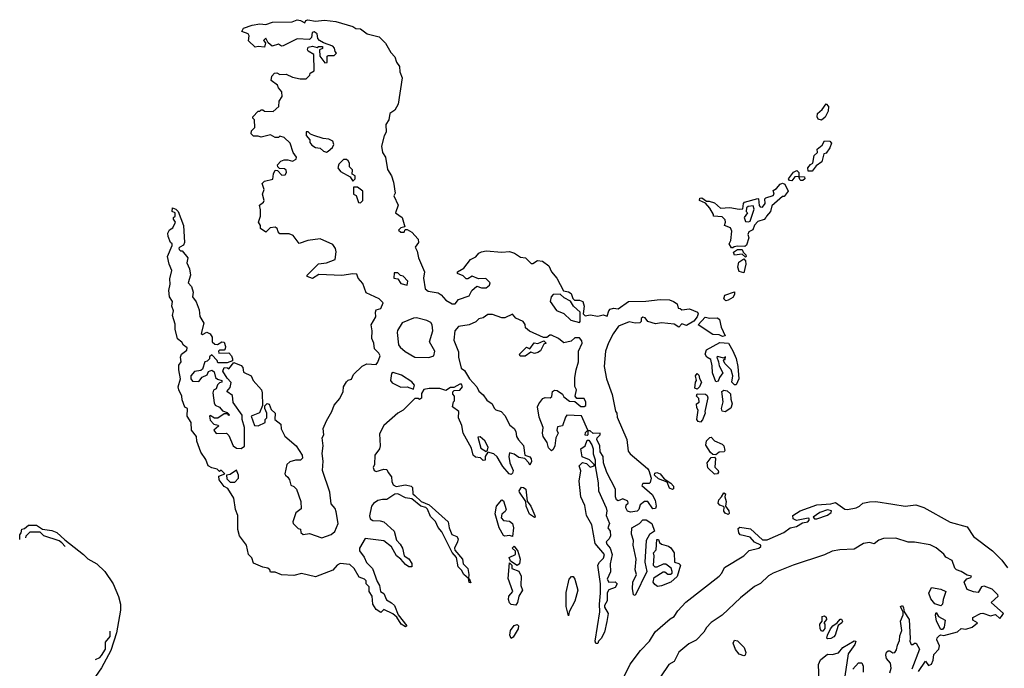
# Model space of a CAD drawing. Extents: x 2206940 to 2356632, y 511582 to 673215.
# Tile 55 of 228: x 2251818 to 2258164, y 585071 to 589250. Entities that reach past the tile are written whole.
import ezdxf

# ---------------------------------------------------------------- set-up
doc = ezdxf.new("R2010")
doc.units = 0

msp = doc.modelspace()

# ---------------------------------------------------------------- linework, layer by layer
at = {"layer": '0CON10XD'}
for points in [[(2254305, 585337.5), (2254276.7, 585355), (2254249.5, 585399.5), (2254222.3, 585422.3), (2254165, 585450), (2254145, 585430), (2254115, 585450), (2254094, 585485), (2254090, 585535), (2254070, 585565), (2254070, 585595), (2254050, 585615), (2254050, 585635), (2254040, 585645), (2254005, 585658.8), (2253974.2, 585714.2), (2253945, 585738.8), (2253883, 585747), (2253863.6, 585736.4), (2253835, 585703.8), (2253725, 585660), (2253635, 585681.2), (2253585, 585668.8), (2253505, 585673.3), (2253465, 585690), (2253435, 585690), (2253430, 585705), (2253417, 585717), (2253385, 585722.5), (2253325, 585747.5), (2253313.6, 585783.6), (2253293.3, 585805), (2253280, 585865), (2253234, 585925), (2253224.2, 585965), (2253223.3, 586055), (2253208, 586095), (2253197.1, 586167.1), (2253159.3, 586229.3), (2253135, 586243.3), (2253102.5, 586285), (2253101.7, 586308.3), (2253140, 586325), (2253117, 586347), (2253105, 586340), (2253090, 586355), (2253055, 586362.5), (2253033.3, 586375), (2253016.7, 586416.7), (2252985, 586462.5), (2252960, 586535), (2252956.7, 586565), (2252924, 586605), (2252922.5, 586655), (2252896.7, 586695), (2252900, 586745), (2252883, 586753), (2252865, 586800), (2252863.3, 586825), (2252842.5, 586865), (2252840, 586885), (2252854.3, 586935), (2252842.9, 586995), (2252844.2, 587025), (2252857.5, 587045), (2252854, 587076), (2252860, 587095), (2252895, 587120), (2252896.7, 587135), (2252873.6, 587153.6), (2252863, 587173), (2252835, 587194), (2252820, 587255), (2252819.3, 587289.3), (2252802.9, 587345), (2252810, 587375), (2252798.8, 587405), (2252803.3, 587435), (2252783.6, 587465), (2252778.6, 587505), (2252786.7, 587545), (2252785, 587580), (2252797.5, 587635), (2252780, 587675), (2252771.2, 587725), (2252800, 587795), (2252800, 587805), (2252790, 587815), (2252773.8, 587853.8), (2252773.3, 587875), (2252783.6, 587896.4), (2252805, 587910), (2252822.5, 587945), (2252810, 587965), (2252810, 587975), (2252820, 587985), (2252820, 588005), (2252800, 588015), (2252801.7, 588038.3), (2252825, 588030), (2252840, 588015), (2252872.5, 587925), (2252880, 587815), (2252873, 587797), (2252850, 587785), (2252843, 587777), (2252845, 587770), (2252855, 587760), (2252865, 587760), (2252901.2, 587715), (2252893.9, 587683.9), (2252911.2, 587645), (2252918, 587605), (2252903.6, 587553.6), (2252925, 587530), (2252936, 587495), (2252932.5, 587465), (2252955, 587432.5), (2252975, 587380), (2252977.7, 587337.7), (2253004.2, 587295), (2252988.3, 587228.3), (2252995, 587222.5), (2253023.9, 587236.1), (2253045, 587225.8), (2253058, 587205), (2253057.5, 587175), (2253075, 587160), (2253093, 587157), (2253120, 587175), (2253135, 587172.5), (2253143.3, 587145), (2253141.7, 587128.3), (2253135, 587120), (2253105, 587120), (2253100, 587115), (2253101.7, 587101.7), (2253165, 587103.3), (2253183.3, 587085), (2253190, 587065), (2253188.3, 587051.7), (2253155, 587040), (2253095, 587040), (2253090, 587055), (2253055, 587090), (2253041.7, 587078.3), (2253040, 587065), (2253025, 587050), (2253010, 587045), (2252995, 586997.5), (2252985, 586990), (2252945, 586982.5), (2252920, 586955), (2252920, 586935), (2252931.7, 586921.7), (2252971.7, 586918.3), (2252993.6, 586946.4), (2253025, 586962.5), (2253035, 586982.5), (2253055, 586992.5), (2253070.7, 586980.7), (2253080, 586945), (2253093, 586933), (2253120, 586925), (2253120, 586915), (2253105, 586910), (2253093, 586897), (2253085, 586872.5), (2253067.5, 586862.5), (2253062.5, 586845), (2253070.7, 586780.7), (2253077, 586767), (2253105, 586752.5), (2253125, 586730), (2253155, 586720), (2253170, 586705), (2253165, 586700), (2253160, 586710), (2253135, 586710), (2253095, 586682.5), (2253073, 586683), (2253045, 586700), (2253040, 586695), (2253045, 586670), (2253070, 586645), (2253097.5, 586637.5), (2253098.3, 586631.7), (2253070, 586605), (2253083.9, 586583.9), (2253150, 586585), (2253165, 586570), (2253193.3, 586505), (2253215, 586490), (2253245, 586487.5), (2253267, 586503), (2253267, 586623), (2253252.5, 586675), (2253251.7, 586701.7), (2253194.1, 586784.1), (2253188.3, 586828.3), (2253152.5, 586855), (2253175, 586880), (2253181.7, 586911.7), (2253155, 586940), (2253127.5, 586985), (2253135, 587010), (2253157, 587007), (2253165, 587000), (2253198.3, 587041.7), (2253245, 587022.5), (2253255, 587010), (2253260, 586980), (2253310, 586955), (2253323.3, 586925), (2253375.7, 586865.7), (2253381.2, 586845), (2253382.5, 586765), (2253362.5, 586717.5), (2253310, 586695), (2253330, 586635), (2253355, 586632.5), (2253400, 586655), (2253400, 586675), (2253410, 586685), (2253410, 586715), (2253397.5, 586745), (2253397, 586763), (2253413.6, 586776.4), (2253425, 586772.5), (2253439.3, 586739.3), (2253463.3, 586715), (2253462.5, 586675), (2253501.2, 586645), (2253504, 586614), (2253526.4, 586566.4), (2253600, 586505), (2253637.5, 586445), (2253640, 586425), (2253628.3, 586411.7), (2253595, 586412.5), (2253558.3, 586401.7), (2253540, 586385), (2253527.5, 586325), (2253530, 586315), (2253545, 586302.5), (2253557.5, 586285), (2253565, 586250), (2253585, 586242.5), (2253602.5, 586225), (2253630, 586145), (2253631.7, 586098.3), (2253597.5, 586072.5), (2253577.5, 586015), (2253580, 586005), (2253611.7, 585971.7), (2253628.3, 585968.3), (2253630, 585945), (2253645, 585932.5), (2253685, 585940), (2253765, 585912.5), (2253825, 585932.5), (2253848.3, 585951.7), (2253870, 586005), (2253858.3, 586078.3), (2253850.7, 586100.7), (2253825, 586130), (2253816.7, 586205), (2253770, 586345), (2253773.3, 586405), (2253766.7, 586455), (2253773.3, 586505), (2253767.5, 586555), (2253777.5, 586575), (2253773.8, 586615), (2253794.1, 586665.9), (2253830, 586725), (2253845, 586766.7), (2253880.7, 586809.3), (2253902.5, 586855), (2253903.8, 586885), (2253925, 586917.5), (2253935, 586927.5), (2253956.4, 586933.6), (2253970, 586965), (2254025, 587016.7), (2254055, 587032.5), (2254115, 587027.5), (2254127, 587043), (2254140, 587085), (2254132.5, 587102.5), (2254105, 587130), (2254100, 587165), (2254086.7, 587195), (2254090, 587245), (2254083.3, 587285), (2254113.3, 587335), (2254110, 587365), (2254115, 587380), (2254145, 587390), (2254160, 587425), (2254135, 587452.5), (2254050.7, 587490.7), (2254029.5, 587549.5), (2254000, 587585), (2253990, 587610), (2253965, 587612.5), (2253895, 587602), (2253745, 587607.5), (2253705, 587583.3), (2253670, 587595), (2253670, 587605), (2253743.9, 587676.1), (2253795, 587682.5), (2253850, 587705), (2253856.7, 587755), (2253852.5, 587775), (2253835, 587802.5), (2253755, 587837.5), (2253675, 587827.5), (2253618.3, 587808.3), (2253580, 587860), (2253555, 587870), (2253495, 587870), (2253483, 587883), (2253477.5, 587905), (2253465, 587912.5), (2253431.7, 587908.3), (2253405, 587880), (2253370, 587905), (2253370, 587925), (2253357.5, 587945), (2253370, 587985), (2253370, 588025), (2253362.5, 588055), (2253390, 588075), (2253392.5, 588085), (2253382.5, 588125), (2253392.5, 588155), (2253380, 588195), (2253395, 588210), (2253448.3, 588221.7), (2253453, 588257), (2253465, 588280), (2253478.3, 588278.3), (2253508.3, 588248.3), (2253529.3, 588250.7), (2253537.5, 588265), (2253535, 588280), (2253525, 588290), (2253491.7, 588291.7), (2253481.7, 588301.7), (2253480, 588315), (2253501.7, 588338.3), (2253523, 588347), (2253545, 588347.5), (2253575, 588337.5), (2253599.3, 588350.7), (2253602.5, 588365), (2253580, 588395), (2253560, 588455), (2253521.7, 588491.7), (2253495, 588500), (2253485, 588490), (2253465, 588490), (2253435, 588507.5), (2253375, 588492.5), (2253355, 588500), (2253325, 588500), (2253310, 588515), (2253312.5, 588535), (2253332.5, 588555), (2253330, 588605), (2253320, 588615), (2253320, 588625), (2253355, 588660), (2253365, 588660), (2253375, 588670), (2253385, 588670), (2253395, 588660), (2253451.7, 588658.3), (2253488.3, 588691.7), (2253490, 588725), (2253510, 588755), (2253507.5, 588785), (2253485, 588810), (2253478.3, 588828.3), (2253438.3, 588858.3), (2253443, 588887), (2253460, 588905), (2253475, 588907.5), (2253495, 588897.5), (2253535, 588898.8), (2253575, 588880), (2253625, 588870), (2253665, 588870), (2253688.3, 588891.7), (2253690, 588905), (2253715, 588920), (2253712.5, 589025), (2253677, 589047), (2253672.5, 589055), (2253677, 589073), (2253705, 589080), (2253735, 589070), (2253743, 589077), (2253768.3, 589078.3), (2253770, 589065), (2253750, 589055), (2253752.5, 589015), (2253785, 588972.5), (2253800, 588975), (2253800, 589015), (2253805, 589020), (2253845, 589020), (2253860, 589035), (2253850, 589045), (2253847, 589067), (2253835, 589080), (2253775, 589100), (2253750, 589115), (2253738.3, 589128.3), (2253735, 589160), (2253715, 589172.5), (2253701.7, 589168.3), (2253697.5, 589135), (2253685, 589122.5), (2253605, 589127.5), (2253515, 589082.5), (2253505, 589080), (2253485, 589092.5), (2253445, 589080), (2253420, 589100), (2253405, 589130), (2253390, 589115), (2253401.7, 589101.7), (2253396.4, 589073.6), (2253355, 589077.5), (2253335, 589073.3), (2253293, 589113), (2253296.7, 589146.7), (2253289.3, 589159.3), (2253250, 589175), (2253260, 589195), (2253315, 589215.8), (2253365, 589223.3), (2253405, 589220), (2253446.1, 589233.9), (2253573.6, 589236.4), (2253605, 589249.2), (2253627.5, 589245), (2253655, 589230), (2253662.5, 589245), (2253675, 589250), (2253725, 589241.2), (2253783.2, 589246.8), (2253855, 589237.5), (2253963.9, 589206.1), (2253985, 589192.5), (2254015, 589191.2), (2254058.3, 589158.3), (2254135, 589140), (2254175, 589098.8), (2254209.5, 589039.5), (2254235, 589010), (2254245.7, 588975.7), (2254265, 588947.5), (2254268, 588915), (2254282.9, 588875), (2254256, 588705), (2254235, 588666.2), (2254202.5, 588645), (2254196, 588605), (2254177.5, 588575), (2254180, 588525), (2254167.7, 588502.3), (2254148.8, 588435), (2254156.2, 588395), (2254175.8, 588365), (2254187.5, 588285), (2254213.8, 588245), (2254226.4, 588203.6), (2254238.3, 588131.7)], [(2256985, 588602.5), (2256965, 588610), (2256957.5, 588625), (2256960, 588645), (2256989.3, 588670.7), (2257015, 588707.5), (2257031.7, 588691.7), (2257029.3, 588660.7), (2257008.3, 588621.7), (2256985, 588602.5)], [(2253795, 588397.5), (2253805, 588402.5), (2253833, 588427), (2253842.5, 588445), (2253836.4, 588466.4), (2253809.3, 588479.3), (2253773.6, 588483.6), (2253713, 588503), (2253691.7, 588511.7), (2253677, 588527), (2253663.3, 588526.7), (2253663, 588503), (2253687, 588477), (2253688.3, 588458.3), (2253700.7, 588440.7), (2253725, 588427.5), (2253755, 588422.5), (2253775, 588403.3), (2253795, 588397.5)], [(2256925, 588273.3), (2256900, 588275), (2256897.5, 588295), (2256915, 588317.5), (2256930, 588325), (2256937.5, 588375), (2256960, 588395), (2256957.5, 588415), (2256989.3, 588440.7), (2257005, 588470), (2257038.3, 588468.3), (2257050, 588455), (2257040, 588425), (2257015, 588390), (2257000, 588385), (2256988, 588335), (2256950.7, 588309.3), (2256925, 588273.3)], [(2253965, 588210), (2253980, 588225), (2253980, 588245), (2253960, 588255), (2253961.7, 588281.7), (2253943, 588303), (2253942.5, 588325), (2253935, 588340), (2253925, 588350), (2253905, 588350), (2253875, 588320), (2253867.5, 588295), (2253885, 588272.5), (2253948.3, 588238.3), (2253965, 588210)], [(2256795, 588212.5), (2256780, 588215), (2256772.5, 588225), (2256805, 588267.5), (2256827.5, 588277.5), (2256840, 588265), (2256840, 588240), (2256876.7, 588236.7), (2256877.5, 588225), (2256865, 588213.3), (2256853, 588213), (2256845, 588220), (2256840, 588240), (2256813, 588237), (2256795, 588212.5)], [(2254015, 588070), (2254030, 588085), (2254030, 588145), (2253995, 588170), (2253970, 588170), (2253970, 588125), (2253986.7, 588116.7), (2254001.7, 588071.7), (2254015, 588070)], [(2256415, 587780), (2256405, 587780), (2256390, 587805), (2256401.7, 587828.3), (2256407, 587887), (2256398.3, 587908.3), (2256360, 587925), (2256367.5, 587945), (2256365, 587960), (2256345, 587980), (2256290, 587985), (2256290, 587995), (2256266.4, 588036.4), (2256238.3, 588068.3), (2256200, 588085), (2256200.7, 588099.3), (2256215, 588102.5), (2256245, 588080), (2256261.7, 588081.7), (2256295, 588070), (2256335, 588036.7), (2256395, 588040), (2256455, 588030), (2256478.3, 588031.7), (2256482.5, 588065), (2256490, 588075), (2256575, 588097.5), (2256580, 588095), (2256583, 588053), (2256590, 588045), (2256605, 588042.5), (2256623.3, 588065), (2256620, 588095), (2256627, 588103), (2256673, 588117), (2256680, 588125), (2256675, 588150), (2256695, 588162.5), (2256719.3, 588190.7), (2256735, 588197.5), (2256750, 588190), (2256770, 588145), (2256745, 588110), (2256735, 588110), (2256665, 588050), (2256657.5, 588015), (2256630, 587985), (2256627.5, 587975), (2256615, 587962.5), (2256575, 587950), (2256553, 587927), (2256543, 587897), (2256517, 587883), (2256510, 587865), (2256516.2, 587845), (2256503, 587797), (2256491.7, 587788.3), (2256445, 587790), (2256423, 587787), (2256415, 587780)], [(2254238.3, 588131.7), (2254230, 588115), (2254256, 588055), (2254240, 588005), (2254283.3, 587975), (2254300, 587915), (2254275, 587910), (2254260, 587895), (2254275, 587880), (2254295, 587880), (2254301.7, 587898.3), (2254315, 587897.5), (2254345, 587880), (2254386.7, 587835), (2254387.5, 587815), (2254367.5, 587785), (2254379.3, 587759.3), (2254387.5, 587715), (2254426.7, 587625), (2254420, 587585), (2254430, 587515), (2254450.7, 587500.7), (2254515, 587490), (2254535, 587477.5), (2254563.6, 587443.6), (2254605, 587420), (2254625, 587420), (2254645, 587446.7), (2254715, 587470), (2254732.5, 587505), (2254765, 587532.5), (2254795, 587522.5), (2254825, 587522.5), (2254845, 587540), (2254850, 587555), (2254821.7, 587581.7), (2254775, 587580), (2254735, 587597.5), (2254705, 587580), (2254695, 587580), (2254675, 587600), (2254640, 587615), (2254640, 587625), (2254680, 587650), (2254723.3, 587705), (2254757.5, 587722.5), (2254777.5, 587745), (2254795, 587753.3), (2254825, 587760), (2254925, 587751.2), (2254974.3, 587755.7), (2255006.3, 587746.3), (2255045, 587720), (2255077.5, 587715), (2255115, 587680), (2255125, 587680), (2255155, 587698.6), (2255186.7, 587695), (2255228.6, 587665), (2255245.7, 587625.7), (2255280, 587585), (2255323.6, 587503.6), (2255355.9, 587495.9), (2255372.5, 587485), (2255383, 587453), (2255393, 587443), (2255425, 587443.3), (2255448, 587435), (2255456.7, 587405), (2255450, 587355), (2255463, 587343), (2255495, 587347.5), (2255545, 587340), (2255578.8, 587348.8), (2255605, 587340), (2255614, 587375), (2255624, 587385), (2255645, 587392), (2255675, 587387.5), (2255742.5, 587435), (2255853, 587437), (2255946.6, 587446.6), (2256005, 587445.6), (2256032.5, 587435), (2256055, 587420), (2256061.7, 587391.7), (2256075, 587390), (2256085, 587380), (2256135, 587386.7), (2256186.7, 587365), (2256190, 587355), (2256183.6, 587336.4), (2256163, 587307), (2256115, 587280), (2256085, 587290), (2256065, 587270), (2256035, 587287.5), (2255955, 587296.7), (2255915, 587291.2), (2255866.4, 587306.4), (2255850, 587330), (2255835, 587332.5), (2255822.5, 587325), (2255822.5, 587305), (2255815, 587297.5), (2255785, 587293.8), (2255745, 587303.3), (2255677.5, 587275), (2255643.8, 587225), (2255612.3, 587167.7), (2255593.8, 587115), (2255583.8, 587015), (2255598.8, 586935), (2255635.7, 586835.7), (2255658.3, 586728.3), (2255666.7, 586715), (2255668.3, 586688.3), (2255731.2, 586545), (2255740.5, 586470.5), (2255752.5, 586452.5), (2255865, 586358.8), (2255873.3, 586345), (2255886.7, 586296.7), (2255881.7, 586268.3), (2255875, 586262.5), (2255835, 586262.5), (2255828.3, 586248.3), (2255895, 586190), (2255913.9, 586153.9), (2255920, 586115), (2255915, 586100), (2255898.3, 586098.3), (2255866.4, 586146.4), (2255845, 586146.7), (2255817.5, 586125), (2255807.5, 586095), (2255796.4, 586083.6), (2255755, 586076.2), (2255734.3, 586084.3), (2255723.8, 586105), (2255726.4, 586123.6), (2255740, 586135), (2255738.3, 586148.3), (2255705, 586162.5), (2255675, 586150), (2255665, 586156.7), (2255658, 586175), (2255658.8, 586225), (2255602.4, 586332.4), (2255581.2, 586395), (2255578.8, 586435), (2255558.8, 586465), (2255557.5, 586505), (2255537.5, 586545), (2255540, 586555), (2255560, 586575), (2255560, 586585), (2255513.6, 586583.6), (2255495, 586600), (2255480, 586600), (2255480, 586575), (2255475, 586570), (2255463, 586573), (2255465, 586590), (2255480, 586605), (2255438.3, 586698.3), (2255345, 586702.5), (2255335, 586690), (2255316.4, 586633.6), (2255283, 586627), (2255280, 586605), (2255287.5, 586585), (2255272.5, 586555), (2255266.7, 586505), (2255255, 586480), (2255245, 586472.5), (2255225, 586492.5), (2255217.5, 586525), (2255192.5, 586565), (2255188, 586585), (2255191.7, 586621.7), (2255165, 586690), (2255156, 586755), (2255164.2, 586775.8), (2255190.5, 586809.5), (2255205, 586816.7), (2255237, 586813), (2255247, 586823), (2255252.5, 586855), (2255265, 586862.5), (2255281.7, 586861.7), (2255316.7, 586836.7), (2255325, 586820), (2255361.7, 586791.7), (2255395, 586790), (2255435, 586757.5), (2255455, 586757.5), (2255467.5, 586765), (2255467.5, 586785), (2255455, 586810), (2255408.3, 586808.3), (2255397.5, 586825), (2255406.7, 586865), (2255396.4, 586886.4), (2255396.7, 586945), (2255404, 586995), (2255420, 587045), (2255420, 587115), (2255442.5, 587165), (2255441.7, 587181.7), (2255425, 587200), (2255395, 587200), (2255371.7, 587178.3), (2255325, 587167.5), (2255290, 587195), (2255245, 587217.5), (2255235, 587217.5), (2255215, 587202.5), (2255193, 587203), (2255103.8, 587243.8), (2255077.5, 587265), (2255076.1, 587286.1), (2255062.5, 587305), (2255015, 587327.5), (2254995, 587352.5), (2254945, 587330), (2254925, 587330), (2254865, 587350), (2254835, 587350), (2254805, 587330), (2254776.4, 587323.6), (2254757.3, 587302.7), (2254715, 587283.8), (2254646.4, 587273.6), (2254623.3, 587245), (2254616, 587185), (2254645, 587110), (2254646.2, 587075), (2254663.9, 587003.9), (2254685, 586990), (2254717, 586937), (2254763.3, 586885), (2254777, 586857), (2254805, 586832.5), (2254828.3, 586798.3), (2254863.3, 586775), (2254876.2, 586746.2), (2254886.7, 586736.7), (2254920, 586725), (2254945, 586698.8), (2254977.5, 586637.5), (2255003.8, 586615), (2255015, 586596.7), (2255020, 586565), (2255032.5, 586542.5), (2255065, 586507.5), (2255073.6, 586443.6), (2255105, 586432.5), (2255115, 586420), (2255116.4, 586403.6), (2255105, 586380), (2255100, 586395), (2255072.5, 586422.5), (2255035, 586430), (2255005, 586450), (2254975, 586460), (2254970, 586435), (2254976.2, 586395), (2254998.8, 586345), (2254995, 586327.5), (2254985, 586320), (2254972.9, 586322.9), (2254931.9, 586371.9), (2254894.4, 586434.4), (2254873, 586453), (2254835, 586462.5), (2254817.5, 586435), (2254817, 586413), (2254805, 586410), (2254787, 586427), (2254755, 586432), (2254740, 586445), (2254728.8, 586488.8), (2254676, 586585), (2254668, 586635), (2254646.2, 586685), (2254647.5, 586725), (2254607.5, 586755), (2254613, 586787), (2254620, 586795), (2254620, 586825), (2254608.3, 586838.3), (2254608.3, 586851.7), (2254618.3, 586861.7), (2254655, 586862.5), (2254672.5, 586885), (2254665, 586902.5), (2254655, 586902.5), (2254615, 586880), (2254595, 586880), (2254565, 586860), (2254525, 586873.3), (2254456.4, 586873.6), (2254423, 586867), (2254408.3, 586841.7), (2254408.3, 586811.7), (2254395, 586803.3), (2254385, 586810), (2254365, 586810), (2254290, 586735), (2254254.3, 586715.7), (2254164.2, 586635.8), (2254137.3, 586582.7), (2254141.2, 586505), (2254135.7, 586484.3), (2254105.9, 586444.1), (2254103.8, 586385), (2254096.7, 586365), (2254103.3, 586345), (2254115, 586338.8), (2254165, 586353.8), (2254185, 586352.5), (2254191.7, 586331.7), (2254213.3, 586305), (2254216, 586275), (2254225, 586253.3), (2254245, 586243.3), (2254305, 586254), (2254340, 586245), (2254350, 586235), (2254352.5, 586195), (2254365, 586183.3), (2254405, 586146.7), (2254456.7, 586125), (2254580, 586015), (2254586.7, 585975), (2254603.9, 585933.9), (2254635, 585920), (2254643.3, 585905), (2254640, 585885), (2254620, 585845), (2254623, 585833), (2254672.5, 585775), (2254676.7, 585745), (2254705.8, 585715), (2254713.3, 585675), (2254710, 585650), (2254715, 585650), (2254725, 585622.5), (2254713.9, 585623.9), (2254710, 585650), (2254680, 585675), (2254664.3, 585704.3), (2254644.2, 585725), (2254632.5, 585785), (2254605, 585817.5), (2254539.2, 585949.2), (2254515, 585977.5), (2254497.3, 586017.3), (2254465, 586050), (2254445.9, 586095.9), (2254436, 586106), (2254403.3, 586115), (2254345, 586163.8), (2254305, 586169.2), (2254255, 586196), (2254235, 586194), (2254185, 586158), (2254155, 586158.8), (2254125, 586151.2), (2254097.3, 586132.7), (2254084.1, 586115.9), (2254073, 586053), (2254077.5, 586035), (2254093.6, 586023.6), (2254141.2, 586021.2), (2254165, 586014), (2254232, 585955), (2254246.7, 585896.7), (2254270.5, 585870.5), (2254284.2, 585844.2), (2254296.4, 585796.4), (2254325, 585776.7), (2254345, 585746.7), (2254345.7, 585724.3), (2254325, 585724.2), (2254305, 585738.8), (2254274, 585774), (2254246.2, 585795), (2254213.3, 585853.3), (2254165, 585892), (2254045, 585906.7), (2254007.5, 585845), (2254007, 585827), (2254037, 585787), (2254052.7, 585752.7), (2254091.2, 585715), (2254121.2, 585631.2), (2254136.2, 585605), (2254142.5, 585565), (2254165, 585552.5), (2254182, 585512), (2254215, 585493.8), (2254233.8, 585475), (2254256.2, 585416.2), (2254312.5, 585345), (2254305, 585337.5)], [(2256515, 587947.5), (2256525, 587952.5), (2256551.7, 588028.3), (2256545, 588050), (2256513, 588047), (2256501.7, 588038.3), (2256500, 588015), (2256507.5, 588005), (2256487.5, 587975), (2256495, 587950), (2256515, 587947.5)], [(2256495, 587720), (2256475, 587740), (2256425, 587732.5), (2256418.3, 587751.7), (2256445, 587770), (2256475, 587770), (2256481.7, 587751.7), (2256497.5, 587735), (2256500, 587725), (2256495, 587720)], [(2256485, 587620), (2256455, 587627.5), (2256446.2, 587655), (2256451.7, 587688.3), (2256485, 587710), (2256496.4, 587696.4), (2256498.8, 587675), (2256485, 587620)], [(2254315, 587540), (2254320, 587565), (2254288.3, 587598.3), (2254271.7, 587601.7), (2254255, 587620), (2254231.7, 587618.3), (2254230, 587585), (2254255, 587580), (2254275, 587550), (2254315, 587540)], [(2255425, 587300), (2255430, 587305), (2255430, 587365), (2255387.5, 587405), (2255366.7, 587436.7), (2255327, 587457), (2255301.7, 587481.7), (2255255, 587480), (2255242.5, 587465), (2255237.5, 587435), (2255277, 587377), (2255325, 587357.5), (2255370, 587315), (2255425, 587300)], [(2256368.3, 587438.3), (2256355, 587452.5), (2256363.3, 587475), (2256425, 587497.5), (2256425, 587480), (2256415, 587460), (2256385, 587443.3), (2256368.3, 587438.3)], [(2254455, 587074), (2254486.2, 587083.8), (2254493.3, 587115), (2254458.8, 587175), (2254480, 587245), (2254476.7, 587285), (2254468, 587298), (2254441.7, 587311.7), (2254375, 587330), (2254355, 587327.5), (2254283.6, 587296.4), (2254252, 587248), (2254250, 587235), (2254260, 587155), (2254269.5, 587139.5), (2254301.2, 587111.2), (2254365, 587076), (2254455, 587074)], [(2256348.3, 587208.3), (2256325, 587220), (2256285, 587222.5), (2256190, 587285), (2256235, 587332.5), (2256266.1, 587326.1), (2256315, 587330), (2256327.7, 587317.7), (2256338.6, 587268.6), (2256365, 587212.5), (2256348.3, 587208.3)], [(2255075, 587082), (2255043, 587083), (2255040, 587095), (2255085, 587140), (2255105, 587130), (2255133, 587167), (2255156.4, 587163.6), (2255195, 587180), (2255210, 587165), (2255195, 587160), (2255175, 587117.5), (2255157.5, 587105), (2255135, 587100), (2255112.5, 587107.5), (2255075, 587082)], [(2256425, 586896.7), (2256406.7, 586915), (2256413.3, 586955), (2256403.8, 586995), (2256363.6, 587033.6), (2256353, 587053), (2256355, 587060), (2256365, 587060), (2256367.5, 587077.5), (2256355, 587070), (2256315, 587080), (2256310, 587075), (2256322.5, 587045), (2256325, 587020), (2256350, 586975), (2256327.5, 586945), (2256319.3, 586920.7), (2256305, 586917.5), (2256282, 586975), (2256280.7, 587020.7), (2256271.7, 587061.7), (2256247.5, 587075), (2256236.7, 587095), (2256245, 587122.5), (2256330.7, 587169.3), (2256385.9, 587165.9), (2256415, 587117.5), (2256435, 587067.5), (2256445.8, 587015), (2256453.3, 586935), (2256435, 586897.5), (2256425, 586896.7)], [(2254355, 586870), (2254362.5, 586895), (2254346.1, 586916.1), (2254279.5, 586959.5), (2254225, 586977.5), (2254215, 586970), (2254207.5, 586925), (2254219.3, 586909.3), (2254275, 586882.5), (2254315, 586883.8), (2254355, 586870)], [(2256185, 586870), (2256170, 586875), (2256172.5, 586915), (2256180, 586925), (2256172.5, 586955), (2256185, 586970), (2256195, 586960), (2256198.3, 586938.3), (2256212.5, 586915), (2256200, 586885), (2256185, 586870)], [(2256205, 586657.5), (2256190.7, 586660.7), (2256182.5, 586675), (2256190, 586735), (2256181.7, 586748.3), (2256180, 586775), (2256197.5, 586785), (2256195, 586810), (2256180, 586825), (2256185, 586840), (2256237, 586837), (2256248.3, 586828.3), (2256253, 586813), (2256232.5, 586725), (2256236.7, 586715), (2256218.3, 586671.7), (2256205, 586657.5)], [(2256365, 586723.3), (2256345, 586727.5), (2256340, 586745), (2256351.3, 586788.7), (2256343.8, 586855), (2256356.4, 586863.6), (2256378.3, 586858.3), (2256400, 586840), (2256400.8, 586805), (2256409.2, 586775), (2256401.9, 586748.1), (2256365, 586723.3)], [(2254825, 586467.5), (2254833.6, 586476.4), (2254836.2, 586495), (2254816.1, 586536.1), (2254785, 586562.5), (2254770, 586560), (2254788.8, 586488.8), (2254825, 586467.5)], [(2255545, 585230), (2255531.7, 585231.7), (2255527.5, 585245), (2255556.7, 585435), (2255554.2, 585484.2), (2255560.8, 585555), (2255561.2, 585615), (2255544.2, 585735), (2255553.8, 585755), (2255579.4, 585780.6), (2255586.2, 585805), (2255526.7, 585875), (2255505.8, 585995.8), (2255471.2, 586055), (2255460.5, 586120.5), (2255434.4, 586175), (2255424.3, 586275.7), (2255433.6, 586343.6), (2255424.1, 586375.9), (2255445, 586397.5), (2255470.7, 586390.7), (2255495, 586367.5), (2255520, 586375), (2255520, 586385), (2255490, 586415), (2255443.6, 586433.6), (2255433.3, 586485), (2255462.5, 586505), (2255475, 586540), (2255485, 586540), (2255505, 586510), (2255513.3, 586485), (2255513.6, 586453.6), (2255527.5, 586415), (2255527.5, 586375), (2255545.8, 586265.8), (2255548, 586215), (2255597.5, 586105), (2255602.5, 586085), (2255597.5, 586055), (2255620, 586005), (2255607.5, 585975), (2255623.9, 585953.9), (2255626.1, 585923.9), (2255617.5, 585905), (2255596.7, 585885), (2255601.2, 585871.2), (2255623.8, 585845), (2255636.2, 585805), (2255622.5, 585745), (2255626.4, 585693.6), (2255603.3, 585645), (2255615, 585626.7), (2255655, 585627.5), (2255668.8, 585615), (2255655, 585592.5), (2255615, 585577.5), (2255603.6, 585556.4), (2255603.3, 585505), (2255587.5, 585475), (2255587.5, 585465), (2255610, 585425), (2255603, 585373), (2255585.9, 585304.1), (2255566.1, 585263.9), (2255547.5, 585245), (2255545, 585230)], [(2256305, 586446), (2256285, 586449.2), (2256270.8, 586460.8), (2256239.1, 586509.1), (2256243.5, 586536.5), (2256265, 586557.5), (2256275, 586560), (2256295, 586536.7), (2256345, 586516), (2256355.6, 586505), (2256362.5, 586475), (2256358.8, 586465), (2256325, 586464), (2256305, 586446)], [(2256295, 586322), (2256252.4, 586362.4), (2256249.6, 586395), (2256275, 586429.4), (2256295, 586431.2), (2256302.1, 586422.1), (2256297, 586367), (2256320, 586345), (2256322.5, 586335), (2256315, 586324), (2256295, 586322)], [(2253205, 586270), (2253227.5, 586295), (2253227.5, 586315), (2253215, 586347.5), (2253175, 586320), (2253150, 586315), (2253151.7, 586291.7), (2253175, 586270), (2253205, 586270)], [(2256025, 586222.5), (2256005, 586232.5), (2255990, 586270), (2255935, 586292.5), (2255910, 586315), (2255910.7, 586329.3), (2255925, 586333.3), (2255946.7, 586325), (2255971.7, 586291.7), (2256015, 586263.3), (2256031.2, 586245), (2256032.5, 586227.5), (2256025, 586222.5)], [(2255135, 586042.5), (2255103.8, 586065), (2255082.5, 586115), (2255080, 586145), (2255038, 586205), (2255036.2, 586215), (2255053, 586237), (2255065, 586236.7), (2255078.8, 586225), (2255088.3, 586148.3), (2255112, 586115), (2255137.5, 586055), (2255140, 586045), (2255135, 586042.5)], [(2256385, 586062), (2256365, 586070.6), (2256355, 586084), (2256358.8, 586108.8), (2256354.1, 586114.1), (2256331.2, 586121.2), (2256320, 586135), (2256322.9, 586157.1), (2256341.2, 586175), (2256355, 586201.2), (2256366.2, 586195), (2256363.3, 586175), (2256371.1, 586145), (2256366.2, 586115), (2256388.5, 586085), (2256390.7, 586069.3), (2256385, 586062)], [(2254995, 585920), (2254975, 585926.7), (2254945, 585922.5), (2254935, 585927.5), (2254907.1, 585975), (2254882.7, 586067.3), (2254890, 586115), (2254925, 586157.5), (2254935, 586150), (2254953.3, 586095), (2254947.7, 586082.3), (2254925.8, 586064.2), (2254920.8, 586040.8), (2254935, 586023.8), (2254975, 586020), (2254993.6, 586003.6), (2255001.2, 585975), (2254995, 585920)], [(2255706.5, 585005), (2255753.2, 585096.8), (2255819.5, 585185), (2255877.1, 585245), (2255914.4, 585305.6), (2256010.5, 585389.5), (2256035.7, 585404.3), (2256059.4, 585440.6), (2256112.1, 585497.9), (2256325.1, 585664.9), (2256343.2, 585685), (2256359.7, 585720.3), (2256485, 585796.7), (2256519.2, 585830.8), (2256581.4, 585845), (2256593.8, 585855), (2256595.4, 585865), (2256553.9, 585883.9), (2256525.3, 585915.3), (2256461.9, 585931.9), (2256453.4, 585943.4), (2256448, 585972), (2256458.9, 585981.1), (2256528.9, 585968.9), (2256605, 585899.1), (2256635, 585898), (2256742.9, 585945), (2256783.6, 585976.4), (2256825, 585985.5), (2256862.7, 586007.3), (2256897.5, 586015), (2256906.2, 586026.2), (2256906.1, 586036.1), (2256899.2, 586039.2), (2256825, 586024.3), (2256803.3, 586035), (2256801.2, 586055), (2256847.5, 586085), (2256955, 586123.8), (2257045, 586130), (2257075, 586140), (2257135.9, 586095.9), (2257153.6, 586093.6), (2257208, 586105), (2257230.8, 586115), (2257252.5, 586135), (2257295, 586142.9), (2257335, 586145.6), (2257445, 586128.8), (2257525, 586116.5), (2257594.2, 586124.2), (2257645, 586106.6), (2257815, 586012.5), (2257925, 585981.9), (2257965, 585920), (2258088.6, 585828.6), (2258148.2, 585768.2), (2258185, 585717.6)], [(2256955, 586033.1), (2257025, 586058.1), (2257048.8, 586075), (2257050, 586085), (2257025, 586091.2), (2256975, 586073.8), (2256932.5, 586045), (2256940, 586035), (2256955, 586033.1)], [(2255785, 585540), (2255773.6, 585543.6), (2255767.5, 585585), (2255769.2, 585625), (2255793.3, 585675), (2255784, 585705), (2255790, 585775), (2255772, 585865), (2255774, 585895), (2255761.2, 585935), (2255763.3, 585975), (2255812.5, 586005), (2255835, 586027.5), (2255855, 586027.5), (2255893, 586003), (2255910, 585955), (2255876.1, 585933.9), (2255856.2, 585895), (2255846, 585755), (2255858.8, 585695), (2255785, 585540)], [(2251817.7, 585900.8), (2251818.3, 585931.7), (2251827, 585943), (2251831.7, 585968.3), (2251848.3, 585971.7), (2251875, 585993.3), (2251925, 585993.8), (2251965, 585966.7), (2252025, 585958.1), (2252056, 585945), (2252107.9, 585897.9), (2252230, 585805), (2252256.8, 585776.8), (2252315, 585744), (2252365.8, 585695), (2252420, 585615), (2252454.2, 585534.2), (2252466.9, 585485), (2252467.8, 585445), (2252441.4, 585298.6), (2252405, 585186.7), (2252344, 585075), (2252263.7, 584956.3)], [(2252110.8, 585855.9), (2252090, 585880), (2252071.7, 585891.7), (2251974.1, 585924.1), (2251948.8, 585948.8), (2251882.5, 585947.5), (2251857, 585923), (2251854.1, 585911.5)], [(2255928.3, 585598.3), (2255910.7, 585610.7), (2255901.2, 585625), (2255906.7, 585655), (2255965, 585692.5), (2255975, 585692.5), (2255995, 585677.5), (2256013, 585677), (2256022.5, 585685), (2256022.5, 585695), (2256016.2, 585716.2), (2255981.7, 585741.7), (2255965, 585742.5), (2255925, 585722.5), (2255913, 585723), (2255903, 585733), (2255907.5, 585795), (2255902.5, 585815), (2255920, 585835), (2255925, 585900), (2255935, 585900), (2255941.7, 585881.7), (2255955, 585870), (2255998.8, 585858.8), (2256015, 585847.5), (2256036.2, 585815), (2256037.5, 585755), (2256066.7, 585746.7), (2256077.5, 585735), (2256055, 585662.5), (2256015, 585626.7), (2255955, 585602.5), (2255928.3, 585598.3)], [(2257610.3, 585049.7), (2257655, 585117.5), (2257675, 585090), (2257695, 585096.7), (2257705, 585122.5), (2257709.5, 585160.5), (2257741.8, 585195), (2257745.7, 585215), (2257728.6, 585255), (2257731.7, 585268.3), (2257745, 585283.3), (2257755, 585287.5), (2257775, 585282.5), (2257862.5, 585305), (2257885, 585326.7), (2257915, 585323.4), (2257956, 585335), (2257990, 585365), (2257960.7, 585380.7), (2257961.7, 585398.3), (2258010, 585425), (2258025, 585426.2), (2258075, 585410), (2258107, 585417), (2258135, 585392.5), (2258146.7, 585405), (2258157.5, 585425), (2258080, 585495), (2258123.3, 585535), (2258121.2, 585545), (2258085, 585580.8), (2258035, 585600), (2258016.7, 585596.7), (2257995, 585560), (2257965, 585562.9), (2257925, 585579.2), (2257906, 585625), (2257922.6, 585647.4), (2257947.5, 585655), (2257953.3, 585665), (2257925, 585670), (2257885.6, 585695), (2257855, 585705.9), (2257845.6, 585715.6), (2257828.4, 585765), (2257787.6, 585787.6), (2257775, 585806), (2257725, 585847.2), (2257685, 585865.7), (2257585, 585883), (2257545, 585883.9), (2257465, 585909.3), (2257385, 585907.6), (2257355, 585895.6), (2257325, 585874), (2257295, 585882.5), (2257255.8, 585875), (2257195, 585838.2), (2257104.7, 585834.7), (2257055, 585826.5), (2257005, 585801.9), (2256803.9, 585736.1), (2256675, 585683.8), (2256643.8, 585666.2), (2256591.7, 585618.3), (2256552.8, 585597.1), (2256464.1, 585525.9), (2256346.2, 585413.8), (2256274.9, 585365.1), (2256245, 585333.8), (2256226.8, 585303.2), (2256177, 585253), (2256131.5, 585228.5), (2256065, 585175.3), (2256035.9, 585115), (2256001.2, 585095), (2255948.4, 585015)], [(2255025, 585732.5), (2254981.7, 585761.7), (2254973.3, 585785), (2255012.5, 585805), (2255012.5, 585825), (2254992.5, 585845), (2255005, 585857.5), (2255027.5, 585825), (2255042.5, 585775), (2255040, 585745), (2255025, 585732.5)], [(2255015, 585478.8), (2254985, 585482.5), (2254975, 585492.5), (2254967.5, 585515), (2254970.8, 585535), (2254996.7, 585565), (2254965, 585650), (2254975, 585750), (2254990, 585735), (2254990, 585715), (2255035, 585697.5), (2255049.2, 585665), (2255046.7, 585605), (2255058.8, 585575), (2255034, 585536), (2255026.7, 585495), (2255015, 585478.8)], [(2255355, 585410), (2255339.3, 585469.3), (2255340.5, 585559.5), (2255360, 585645), (2255375, 585662.5), (2255385, 585662.5), (2255396.7, 585645), (2255414, 585575), (2255395.8, 585504.2), (2255360, 585435), (2255355, 585410)], [(2257755, 585472.5), (2257716.4, 585486.4), (2257689.3, 585519.3), (2257677.5, 585555), (2257695, 585592.5), (2257755, 585580), (2257786, 585566), (2257769.2, 585515), (2257766.2, 585483.8), (2257755, 585472.5)], [(2257425, 585042.5), (2257435, 585072.5), (2257431.2, 585105), (2257405, 585133.3), (2257399.2, 585155), (2257404, 585175), (2257415, 585183.3), (2257425, 585183.3), (2257445, 585170), (2257457.7, 585172.3), (2257469.5, 585190.5), (2257475, 585220), (2257489.3, 585250.7), (2257490.7, 585279.3), (2257503.3, 585315), (2257494, 585375), (2257512.5, 585415), (2257511.7, 585431.7), (2257495, 585470), (2257506.7, 585475), (2257515, 585460), (2257517.5, 585435), (2257550, 585385), (2257558, 585262), (2257553.8, 585245), (2257562.5, 585225), (2257575, 585223.3), (2257585, 585232.5), (2257595, 585232.5), (2257618, 585195), (2257566.7, 585065)], [(2257765, 585320), (2257755, 585320), (2257726.7, 585375), (2257720, 585415), (2257725, 585430), (2257740, 585405), (2257781.7, 585381.7), (2257776.2, 585335), (2257765, 585320)], [(2256995, 585310), (2256985, 585310), (2256977.5, 585325), (2256973.8, 585355), (2256990, 585375), (2256990, 585405), (2257005, 585410), (2257015, 585400), (2257016.7, 585385), (2257000, 585365), (2257007.5, 585355), (2257007, 585327), (2256995, 585310)], [(2257025, 585260), (2257020, 585265), (2257023.3, 585285), (2257043.9, 585326.1), (2257057.5, 585345), (2257086.7, 585363.3), (2257105, 585387.5), (2257115, 585387.5), (2257120, 585375), (2257116.7, 585365), (2257093.3, 585346.7), (2257074.2, 585285), (2257065, 585273.1), (2257045, 585263.1), (2257025, 585260)], [(2252306.8, 585127), (2252335, 585140), (2252345.8, 585154.2), (2252370, 585195), (2252370, 585240), (2252400, 585275), (2252400.7, 585309.2)], [(2254985, 585262.5), (2254976.2, 585285), (2254981.2, 585315), (2255004.1, 585345.9), (2255025, 585353.3), (2255033.3, 585345), (2255031.2, 585325), (2254998.3, 585271.7), (2254985, 585262.5)], [(2256485, 585151.2), (2256455, 585161.2), (2256432.2, 585192.2), (2256416, 585234), (2256425, 585251.2), (2256445, 585248), (2256487.5, 585205), (2256497.5, 585172.5), (2256493.9, 585156.1), (2256485, 585151.2)], [(2256970.5, 584985), (2256965.6, 585095), (2256979.4, 585125), (2257025, 585161.9), (2257055, 585160), (2257095, 585170), (2257122.5, 585205), (2257195, 585248.6), (2257206.1, 585246.1), (2257200, 585225), (2257157.5, 585165), (2257135, 585020)], [(2257188, 585065), (2257224.2, 585105.8), (2257246.1, 585106.1), (2257254, 585085), (2257253, 585047)]]:
    msp.add_lwpolyline(points, dxfattribs=at)

doc.saveas('drawing.dxf')
